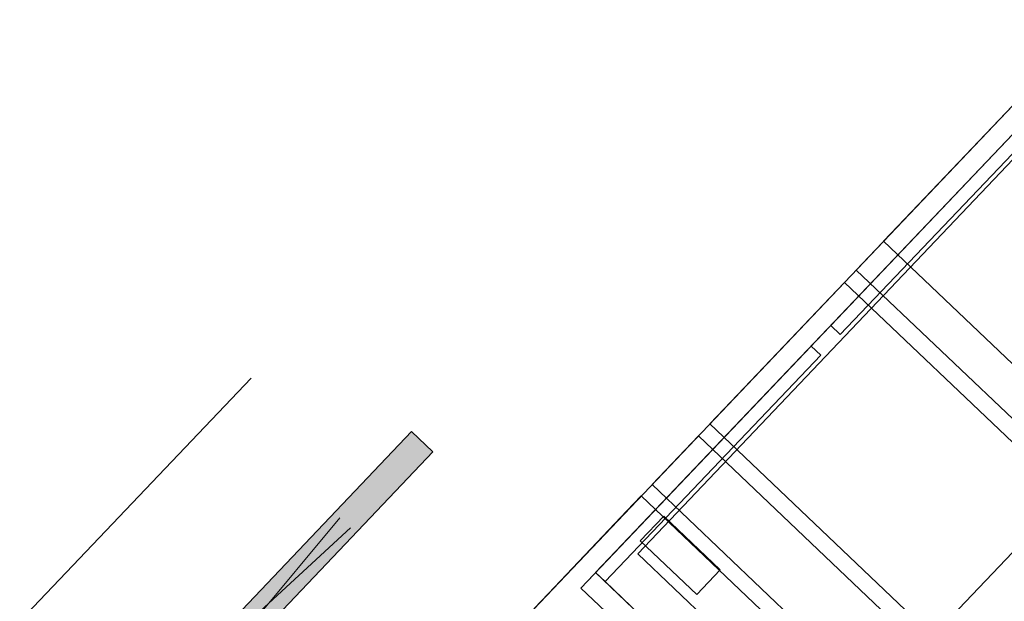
# Model space of a CAD drawing. Header units: metres. Extents: x 32343132.4 to 32343183.8, y 5699224 to 5699274.6.
# Tile 7 of 64: x 32343144.8 to 32343148.3, y 5699247.9 to 5699250. Entities that reach past the tile are written whole.
import ezdxf

# ---------------------------------------------------------------- set-up
doc = ezdxf.new("R2010")
doc.units = ezdxf.units.M
for name, color, linetype, lineweight in [('0-1', 7, 'Continuous', 5), ('A-DETL-GENF', 7, 'Continuous', 18), ('A-DETL-GENF-2', 7, 'Continuous', 50), ('E-LITE-EQPM', 7, 'Continuous', 50)]:
    doc.layers.add(name, color=color, linetype=linetype, lineweight=lineweight)
for name, color, linetype, lineweight, true_color in [('A-DETL-GENF-1', 7, 'Continuous', 5, 0xcccccc), ('A-DETL-GENF-3', 2, 'Continuous', 50, 0xffff00), ('A-MASS-1', 7, 'Continuous', 5, 0xcccccc)]:
    doc.layers.add(name, color=color, linetype=linetype, lineweight=lineweight, true_color=true_color)

# ---------------------------------------------------------------- blocks, each defined once
blk = doc.blocks.new('Baustellenfahrzeug - Rollcontainer LKW - Typ1-3183420-TGA_190_LP5_GR_EG-TGA-01_G_')
at = {"layer": 'A-DETL-GENF-1'}
for p, q in [((-1.1292, -2.468), (-1.1292, 4.6186)), ((-1.1292, 4.6186), (-1.1292, -2.3918)), ((-1.0668, -2.2394), (-1.0668, 4.4662)), ((-1.0668, 4.4662), (-1.0668, -2.2394)), ((-1.2, -2.8715), (-1.2, 4)), ((-1.2, 4), (-1.2, -2.7858)), ((-0.1, -2.4802), (-0.1, 3.3555)), ((-0.1, 3.3555), (-0.1, -2.6845)), ((-1.2, -0.9662), (-1.2, 0.9358)), ((-1.2, 0.6337), (-1.2, -0.9662)), ((-1.2, -0.7504), (-1.2, 0.1646)), ((-1.2, 0.1646), (-1.2, -0.7504)), ((-1.1292, -1.1726), (-1.1292, -0.1058)), ((-1.1292, -0.1058), (-1.1292, -1.1726)), ((-1.0823, -0.1058), (-1.0823, -1.1726)), ((-1.0823, -1.1726), (-1.0823, -0.1058)), ((-1.2, -0.7504), (-1.2, -0.8244)), ((-1.2, -0.7504), (-1.2, -0.8244)), ((-1.2, -0.8244), (1.2, -0.8244)), ((-1.2, -0.9662), (1.2, -0.9662)), ((-1.2, -0.9662), (1.2, -0.9662)), ((1.2, -1.0271), (-1.2, -1.0271)), ((-1.2, -1.0271), (-1.2, -1.1011)), ((-1.2, -1.0271), (-1.2, -1.1011)), ((-1.2, -1.6511), (-1.2, -1.1011)), ((-1.2, -1.1011), (-1.2, -1.6511)), ((-1.1292, -1.1726), (-1.0823, -1.1726)), ((-1.1292, -1.1726), (-1.0823, -1.1726)), ((-1.1292, -2.468), (-1.1292, -1.2742)), ((-1.1292, -1.2742), (-1.1292, -2.468)), ((-1.1292, -2.468), (-1.1292, -1.2742)), ((-1.1292, -1.2742), (-1.1292, -2.3918)), ((-1.0823, -1.2742), (-1.1292, -1.2742)), ((-1.0823, -1.2742), (-1.1292, -1.2742)), ((-1.1292, -1.2742), (-1.0823, -1.2742)), ((-1.1292, -1.2742), (-1.0823, -1.2742)), ((-1.0823, -2.3918), (-1.0823, -1.2742)), ((-1.0823, -2.3918), (-1.0823, -1.2742)), ((-1.0823, -1.2742), (-1.0823, -2.3918)), ((-1.0823, -2.3918), (-1.0823, -1.2742)), ((-1.2, -1.6511), (-1.2, -1.7251)), ((-1.2, -1.6511), (-1.2, -1.7251)), ((-1.2, -1.7251), (1.2, -1.7251)), ((1.2, -1.7848), (-1.2, -1.7848)), ((-1.2, -1.7848), (-1.2, -2.0248)), ((-1.2, -1.7848), (-1.2, -2.0248)), ((-1.2, -2.0248), (1.2, -2.0248)), ((1.2, -2.0809), (-1.2, -2.0809)), ((-1.2, -2.0809), (-1.2, -2.1549)), ((-1.2, -2.0809), (-1.2, -2.1549)), ((-1.0922, -2.0779), (-1.0922, -2.1994)), ((-1.0922, -2.1994), (-1.0922, -2.0779)), ((-1.0922, -2.0779), (-0.8128, -2.0779)), ((-0.8128, -2.0779), (-1.0922, -2.0779)), ((-0.8128, -2.0779), (-0.8128, -2.1994)), ((-0.8128, -2.1994), (-0.8128, -2.0779)), ((-1.2, -2.5625), (-1.2, -2.1549)), ((-1.2, -2.1549), (-1.2, -2.5625)), ((-0.8128, -2.1994), (-1.0922, -2.1994)), ((-0.8128, -2.1994), (-1.0922, -2.1994)), ((1.0668, -2.2394), (-1.0668, -2.2394)), ((-1.0668, -2.2394), (-0.3048, -2.2394)), ((-1.1292, -2.3918), (1.1292, -2.3918)), ((-1.1292, -2.3918), (-1.0823, -2.3918)), ((1.0815, -2.3918), (-1.0823, -2.3918)), ((-0.4064, -2.3918), (-1.0823, -2.3918)), ((-1.0823, -2.3918), (-0.4064, -2.3918)), ((-0.3048, -2.468), (-1.1292, -2.468)), ((1.1292, -2.468), (-1.1292, -2.468)), ((-1.1292, -2.468), (-0.4064, -2.468)), ((-0.4064, -2.468), (-1.1292, -2.468)), ((-1.2, -2.5625), (-1.2, -2.6365)), ((-1.2, -2.5625), (-1.2, -2.6365))]:
    blk.add_line(p, q, dxfattribs=at)
blk = doc.blocks.new('Aushub - Aushub-3443405-TGA_190_LP5_GR_EG-TGA-01_G_')
at = {"layer": 'A-MASS-1'}
blk.add_line((67.0293, -1.3317), (67.8564, -0.4623), dxfattribs=at)
blk = doc.blocks.new('ARC_190_LPX_FM_Stellplätze_rvt-1-TGA_190_LP5_GR_EG-TGA-01_G_')
at = {"layer": 'A-DETL-GENF-1', "rotation": 316.4272566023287}
blk.add_blockref('Baustellenfahrzeug - Rollcontainer LKW - Typ1-3183420-TGA_190_LP5_GR_EG-TGA-01_G_', (32343149.3219, 5699248.9825), dxfattribs=at)
at = {"layer": 'A-MASS-1'}
blk.add_blockref('Aushub - Aushub-3443405-TGA_190_LP5_GR_EG-TGA-01_G_', (32343077.7673, 5699249.1855), dxfattribs=at)
blk = doc.blocks.new('Regiolux Parsa - PSO _ 1500 ETS9 - 2400lm _ 4000K - Feuchtraumleuchte - Bewegungsmelder-V1-TGA_190_LP5_GR_EG-TGA-01_G_')
at = {"layer": 'A-DETL-GENF-2'}
blk.add_hatch(color=256, dxfattribs=at).paths.add_polyline_path([(0.8, 0.0525), (0.695, 0.0525), (0.695, -0.0525), (0.8, -0.0525)])
at = {"layer": 'A-DETL-GENF-3'}
blk.add_hatch(color=256, dxfattribs=at).paths.add_polyline_path([(0.695, 0.0525), (-0.8, 0.0525), (-0.8, -0.0525), (0.695, -0.0525)])
at = {"layer": 'A-DETL-GENF'}
for p, q in [((-0.8, -0.0525), (-0.8, 0.0525)), ((-0.8, 0.0525), (0.695, 0.0525)), ((0.695, -0.0525), (0.695, 0.0525)), ((0.695, 0.0525), (0.8, 0.0525)), ((0.695, 0.0525), (0.695, -0.0525)), ((0.8, 0.0525), (0.8, -0.0525)), ((-0.4, -0.0262), (0.4, 0.0262)), ((0.4, -0.0262), (-0.4, 0.0262)), ((0.695, -0.0525), (-0.8, -0.0525)), ((0.8, -0.0525), (0.695, -0.0525))]:
    blk.add_line(p, q, dxfattribs=at)

msp = doc.modelspace()

# ---------------------------------------------------------------- block references
at = {"layer": '0-1'}
msp.add_blockref('ARC_190_LPX_FM_Stellplätze_rvt-1-TGA_190_LP5_GR_EG-TGA-01_G_', (0, 0), dxfattribs=at)
at = {"layer": 'E-LITE-EQPM', "rotation": 226.4272566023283}
msp.add_blockref('Regiolux Parsa - PSO _ 1500 ETS9 - 2400lm _ 4000K - Feuchtraumleuchte - Bewegungsmelder-V1-TGA_190_LP5_GR_EG-TGA-01_G_', (32343145.6841, 5699247.9162), dxfattribs=at)

doc.saveas('drawing.dxf')
